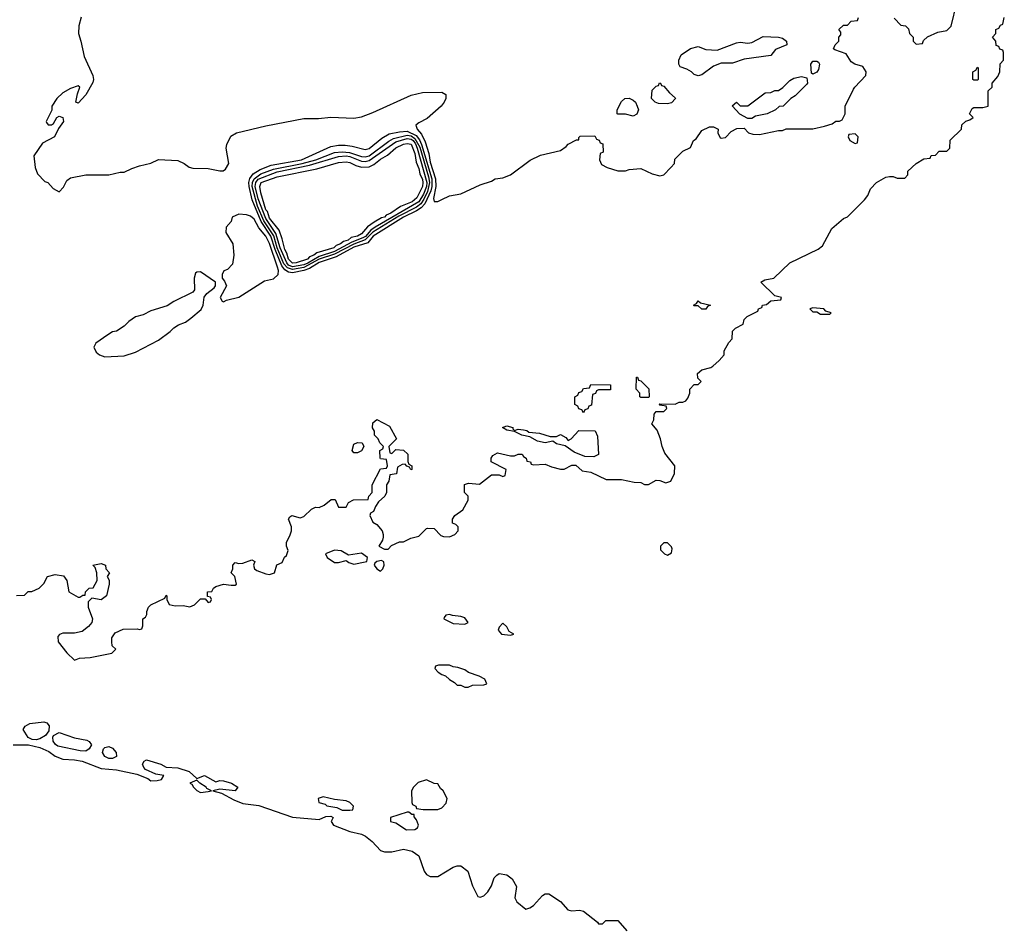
# Model space of a CAD drawing. Header units: inches. Extents: x 2789275 to 2951659, y 860290 to 1033804.
# Tile 54 of 256: x 2812864 to 2818010, y 1012186 to 1016942. Entities that reach past the tile are written whole.
import ezdxf

# ---------------------------------------------------------------- set-up
doc = ezdxf.new("R2010")
doc.units = ezdxf.units.IN
doc.header["$MEASUREMENT"] = 0
doc.layers.add('C8011', color=7, linetype='Continuous')

msp = doc.modelspace()

# ---------------------------------------------------------------- linework, layer by layer
at = {"layer": 'C8011', "color": 2}
for points, elevation in [([(2817434, 1016950), (2817470, 1016914), (2817494, 1016910), (2817510, 1016894), (2817514, 1016870), (2817534, 1016850), (2817534, 1016830), (2817550, 1016814), (2817582, 1016818), (2817587.3, 1016832.7), (2817608.4, 1016851.6), (2817663.1, 1016876.9), (2817710, 1016886), (2817732.1, 1016907.9), (2817762, 1017030)], 18), ([(2812848.4, 1013931.6), (2812890, 1013934), (2812908.4, 1013951.6), (2812927.3, 1013952.7), (2812966, 1013970), (2812990, 1013994), (2813009.1, 1014030.9), (2813050, 1014042), (2813093.7, 1014033.7), (2813111.3, 1014010), (2813122, 1013950), (2813170, 1013922), (2813178, 1013922), (2813194, 1013934), (2813206, 1013934), (2813208, 1013950), (2813228, 1013970), (2813248, 1013972), (2813268.7, 1014010), (2813268, 1014050), (2813258, 1014078), (2813246, 1014090), (2813290, 1014098), (2813312, 1014090), (2813314, 1014070), (2813334, 1014050), (2813322, 1014030), (2813331.3, 1014011.3), (2813331.1, 1013991.1), (2813318, 1013930), (2813290, 1013909), (2813242, 1013918), (2813222, 1013898), (2813222, 1013870), (2813244.7, 1013810), (2813242, 1013790), (2813224.7, 1013770), (2813190, 1013744), (2813150, 1013734), (2813090, 1013735.3), (2813071.6, 1013728.4), (2813063.6, 1013716.4), (2813066, 1013690), (2813110, 1013631.3), (2813150, 1013594), (2813176.4, 1013603.6), (2813232.9, 1013607.1), (2813346, 1013630), (2813366, 1013650), (2813348.4, 1013668.4), (2813346, 1013690), (2813346, 1013710), (2813363.1, 1013736.9), (2813404.7, 1013755.3), (2813478, 1013758), (2813490, 1013754), (2813502, 1013758), (2813507.3, 1013772.7), (2813508.7, 1013810), (2813522, 1013818), (2813528, 1013832), (2813528, 1013848), (2813538, 1013870), (2813550, 1013882), (2813622, 1013918), (2813630, 1013934), (2813634, 1013930), (2813634, 1013910), (2813644.7, 1013884.7), (2813676.9, 1013876.9), (2813718.8, 1013878.8), (2813752.7, 1013872.7), (2813778, 1013882), (2813810, 1013914), (2813834, 1013914), (2813850, 1013894), (2813862, 1013898), (2813866, 1013910), (2813862, 1013922), (2813846, 1013926), (2813846, 1013950), (2813868, 1013952), (2813878, 1013970), (2813890, 1013978), (2813928.9, 1013991.1), (2813970, 1013984.7), (2813990, 1013984.7), (2813998, 1013990), (2813989, 1014030), (2813968.7, 1014050), (2813979, 1014070), (2813979, 1014090), (2813990, 1014104.7), (2814010, 1014098), (2814030, 1014101), (2814078, 1014118), (2814094, 1014110), (2814086, 1014090), (2814091, 1014070), (2814102.8, 1014062.8), (2814150, 1014044.9), (2814170, 1014042), (2814195.3, 1014050), (2814208.7, 1014091.3), (2814235.3, 1014104.7), (2814248.7, 1014131.3), (2814259, 1014141), (2814267.3, 1014167.3), (2814258, 1014190), (2814258, 1014210), (2814276.5, 1014243.5), (2814285.2, 1014270), (2814284, 1014290), (2814268.7, 1014330), (2814276.4, 1014343.6), (2814286, 1014350), (2814330, 1014338), (2814350, 1014344.7), (2814390, 1014382), (2814410, 1014394), (2814430, 1014392), (2814456.4, 1014403.6), (2814492.7, 1014432.7), (2814512.7, 1014432.7), (2814530, 1014394), (2814570, 1014394), (2814583.1, 1014416.9), (2814608.4, 1014431.6), (2814686, 1014434), (2814688.4, 1014451.6), (2814706, 1014470), (2814706, 1014510), (2814750, 1014594), (2814782, 1014598), (2814786, 1014610), (2814782, 1014642), (2814750, 1014646), (2814748, 1014650), (2814746, 1014690), (2814762, 1014698), (2814766, 1014710), (2814746, 1014730), (2814738, 1014750), (2814718, 1014770), (2814718, 1014790), (2814708.7, 1014808.7), (2814710, 1014834), (2814730, 1014852), (2814796.9, 1014816.9), (2814834, 1014750), (2814794, 1014710), (2814798, 1014678), (2814810, 1014674), (2814830, 1014694), (2814870, 1014692), (2814892, 1014670), (2814892.7, 1014632.7), (2814898, 1014618), (2814914, 1014610), (2814914, 1014590), (2814908, 1014588), (2814902, 1014602), (2814887.3, 1014607.3), (2814878, 1014618), (2814863.6, 1014616.4), (2814838, 1014602), (2814832.7, 1014567.3), (2814798, 1014562), (2814794, 1014530), (2814782, 1014510), (2814782, 1014470), (2814772, 1014450), (2814739.6, 1014420.4), (2814723.6, 1014396.4), (2814714, 1014370), (2814698, 1014362), (2814694, 1014350), (2814710, 1014314), (2814730, 1014302), (2814758, 1014270), (2814764.7, 1014250), (2814763.6, 1014236.4), (2814759.6, 1014220.4), (2814742, 1014190), (2814770, 1014174), (2814790, 1014174), (2814807.3, 1014192.7), (2814848.4, 1014211.6), (2814870, 1014212), (2814908.9, 1014231.1), (2814950, 1014242), (2814990, 1014282), (2814996.4, 1014283.6), (2815030, 1014282), (2815065.4, 1014245.4), (2815079.6, 1014239.6), (2815110, 1014238), (2815138, 1014250), (2815155.3, 1014270), (2815155.3, 1014290), (2815143.1, 1014303.1), (2815126, 1014310), (2815126, 1014330), (2815138, 1014350), (2815180.4, 1014379.6), (2815208, 1014430), (2815208, 1014450), (2815188.7, 1014470), (2815188.7, 1014511.3), (2815210, 1014518), (2815267.3, 1014512.7), (2815330, 1014562), (2815370, 1014562), (2815390, 1014554), (2815402, 1014558), (2815406, 1014590), (2815328, 1014630), (2815328, 1014650), (2815336.4, 1014663.6), (2815362, 1014678), (2815430, 1014662), (2815450, 1014662), (2815470, 1014671), (2815490, 1014670.8), (2815498, 1014658), (2815512, 1014650), (2815514, 1014634), (2815534, 1014630), (2815538, 1014618), (2815550, 1014614), (2815610, 1014618), (2815643.6, 1014603.6), (2815690, 1014591.3), (2815710, 1014591.3), (2815750, 1014612), (2815770, 1014612), (2815803.6, 1014583.6), (2815850, 1014576), (2815930, 1014538), (2816010, 1014538), (2816076.4, 1014523.6), (2816110, 1014522), (2816130, 1014512), (2816150, 1014512), (2816190, 1014534), (2816210, 1014532), (2816241, 1014521), (2816268, 1014530), (2816286, 1014570), (2816289, 1014610), (2816235.5, 1014675.5), (2816221.2, 1014710), (2816213.2, 1014750), (2816196.5, 1014796.5), (2816168.4, 1014828.4), (2816178, 1014850), (2816180.4, 1014879.6), (2816190, 1014894), (2816230, 1014894), (2816246, 1014910), (2816242, 1014922), (2816210, 1014926), (2816206, 1014930), (2816210, 1014934), (2816290, 1014932), (2816310, 1014942), (2816330, 1014942), (2816346, 1014950), (2816356.4, 1014963.6), (2816366, 1014990), (2816366, 1015010), (2816390, 1015034), (2816410, 1015034), (2816426, 1015050), (2816408, 1015068), (2816407.3, 1015092.7), (2816430, 1015112), (2816476.4, 1015123.6), (2816486, 1015130), (2816520.4, 1015159.6), (2816546, 1015190), (2816546, 1015210), (2816570, 1015254), (2816587.3, 1015272.7), (2816590, 1015314), (2816606, 1015330), (2816646, 1015350), (2816650, 1015374), (2816666, 1015390), (2816722, 1015418), (2816726, 1015430), (2816742, 1015438), (2816746, 1015450), (2816767.3, 1015452.7), (2816790, 1015472), (2816842, 1015478), (2816846, 1015490), (2816810, 1015498), (2816738, 1015570), (2816759, 1015581), (2816806, 1015590), (2816888.4, 1015671.6), (2817038, 1015742), (2817060.4, 1015759.6), (2817108, 1015850), (2817170, 1015902), (2817190, 1015912), (2817280.2, 1015999.8), (2817296.5, 1016023.5), (2817310, 1016058), (2817342, 1016090), (2817390, 1016118), (2817410, 1016122), (2817430, 1016122), (2817450, 1016114), (2817490, 1016114), (2817506, 1016130), (2817506, 1016150), (2817549.1, 1016190.9), (2817590, 1016214), (2817622, 1016218), (2817627.3, 1016232.7), (2817650, 1016234), (2817670, 1016254), (2817710, 1016254), (2817726, 1016270), (2817727.3, 1016312.7), (2817786, 1016370), (2817787.3, 1016392.7), (2817808.4, 1016411.6), (2817830, 1016418), (2817848, 1016430), (2817828, 1016450), (2817842, 1016478), (2817850, 1016482), (2817898, 1016482), (2817926, 1016490), (2817926, 1016570), (2817946, 1016590), (2817946, 1016610), (2817975.3, 1016644.7), (2817986, 1016670), (2817988.4, 1016711.6), (2818006, 1016730), (2818006, 1016770), (2818002, 1016782), (2817987.3, 1016787.3), (2817982, 1016802), (2817967.3, 1016807.3), (2817966, 1016830), (2817948, 1016850), (2817966, 1016870), (2817966, 1016890), (2817982, 1016898), (2817990, 1016914), (2818002, 1016918), (2818010, 1016954)], 14), ([(2813184.9, 1016955.1), (2813173.4, 1016910), (2813170.8, 1016870), (2813184, 1016830), (2813200.7, 1016750), (2813246, 1016650), (2813250.4, 1016630), (2813246.2, 1016613.8), (2813210, 1016549.2), (2813170, 1016506), (2813158, 1016510), (2813165.6, 1016554.4), (2813178, 1016590), (2813170, 1016595.3), (2813130, 1016582), (2813090, 1016559), (2813058, 1016530), (2813032, 1016490), (2813031.6, 1016468.4), (2813002, 1016410), (2813003.6, 1016403.6), (2813012.7, 1016392.7), (2813030, 1016392), (2813040.4, 1016399.6), (2813058, 1016430), (2813070, 1016438), (2813090.6, 1016430.6), (2813093.4, 1016410), (2813067.1, 1016372.9), (2813046.8, 1016330), (2812984.1, 1016295.9), (2812938.8, 1016230), (2812944.7, 1016170), (2812956.9, 1016136.9), (2812996, 1016096), (2813012, 1016090), (2813039.6, 1016059.6), (2813070, 1016042), (2813093.6, 1016066.4), (2813110, 1016102), (2813130, 1016116), (2813210, 1016131), (2813330, 1016131.3), (2813390, 1016144.7), (2813410, 1016144.7), (2813450, 1016164.7), (2813490, 1016178), (2813550, 1016191.3), (2813590, 1016211.3), (2813690, 1016206), (2813724.7, 1016190), (2813750, 1016170.8), (2813770, 1016166), (2813850, 1016164.7), (2813910, 1016151.3), (2813928.4, 1016151.6), (2813940.4, 1016159.6), (2813958, 1016190), (2813944, 1016270), (2813946, 1016290), (2813967.3, 1016332.7), (2813998, 1016350), (2814150, 1016386.8), (2814350, 1016424.9), (2814425.2, 1016425.2), (2814490, 1016432.7), (2814610, 1016427.7), (2814650, 1016433.4), (2814710, 1016456.3), (2814910, 1016548), (2814970, 1016560.5), (2815070, 1016562.8), (2815091, 1016550), (2815090.8, 1016530), (2815082.8, 1016510), (2815066.8, 1016490), (2814994.4, 1016425.6), (2814950, 1016402.7), (2814934.8, 1016390), (2814941.6, 1016370), (2814963.6, 1016343.6), (2814983.5, 1016303.5), (2815003, 1016243), (2815010, 1016197.3), (2815038, 1016110), (2815038.8, 1016070), (2815027.1, 1016007.1), (2815030, 1015992), (2815050, 1015991), (2815070, 1016001), (2815110, 1016021), (2815170, 1016031), (2815270, 1016078), (2815330, 1016098), (2815349.3, 1016110.7), (2815390, 1016114.8), (2815430, 1016130.8), (2815532.5, 1016207.5), (2815586.8, 1016233.2), (2815690, 1016258), (2815720.4, 1016279.6), (2815730, 1016292), (2815774, 1016314), (2815786, 1016314), (2815786, 1016326), (2815792.7, 1016332.7), (2815870, 1016334), (2815878, 1016318), (2815892.7, 1016312.7), (2815898, 1016298), (2815912.7, 1016292.7), (2815914, 1016250), (2815898, 1016242), (2815894, 1016210), (2815905.4, 1016185.4), (2815934, 1016170), (2815990, 1016151.3), (2816030, 1016151.3), (2816050, 1016158), (2816110, 1016164.7), (2816170, 1016136), (2816210, 1016126), (2816230, 1016131.3), (2816268, 1016170), (2816286, 1016190), (2816287.3, 1016212.7), (2816330, 1016254), (2816370, 1016274), (2816386, 1016310), (2816400.4, 1016319.6), (2816430, 1016362), (2816470, 1016382), (2816490, 1016382), (2816514, 1016370), (2816512, 1016350), (2816524.7, 1016324.7), (2816530, 1016322), (2816553.6, 1016326.4), (2816583.1, 1016356.9), (2816612.7, 1016372.7), (2816650, 1016374), (2816674, 1016350), (2816696.4, 1016343.6), (2816730, 1016342), (2816830, 1016362), (2816850, 1016362), (2816870, 1016372), (2817010, 1016371.3), (2817070, 1016384.7), (2817110, 1016398), (2817130, 1016411.3), (2817148, 1016412), (2817162, 1016418), (2817178, 1016450), (2817178, 1016490), (2817222, 1016578), (2817228, 1016590), (2817286, 1016650), (2817288, 1016670), (2817270, 1016698), (2817229.3, 1016709.3), (2817210, 1016722), (2817183.1, 1016763.1), (2817124, 1016784), (2817118, 1016790), (2817126, 1016810), (2817146, 1016830), (2817146, 1016850), (2817156.4, 1016863.6), (2817156.4, 1016876.4), (2817146, 1016890), (2817170, 1016914), (2817190, 1016914), (2817210, 1016934), (2817242, 1016938), (2817247.3, 1016952.7)], 18), ([(2812830, 1013151), (2812911, 1013151), (2812970, 1013137.3), (2813015.9, 1013115.9), (2813050, 1013091), (2813090, 1013076), (2813150, 1013073), (2813190, 1013065.5), (2813290, 1013026.8), (2813370, 1013019.3), (2813477, 1012997), (2813534.4, 1012974.4), (2813550, 1012962), (2813583.6, 1012963.6), (2813606, 1012970), (2813618, 1012990), (2813576.5, 1012996.5), (2813522, 1013022), (2813512.5, 1013032.5), (2813506.6, 1013050), (2813515.1, 1013064.9), (2813527.9, 1013072.1), (2813602, 1013050), (2813630, 1013034), (2813690, 1013030.4), (2813750.4, 1013010.4), (2813790, 1012974), (2813830, 1012990.4), (2813890, 1012958), (2813910, 1012964.7), (2813930, 1012962.8), (2813972, 1012950), (2814004.7, 1012930), (2813990, 1012909.4), (2813910, 1012919), (2813874, 1012910), (2813918.8, 1012898.8), (2813983.4, 1012863.4), (2814030, 1012844), (2814113.4, 1012833.4), (2814290, 1012773), (2814430, 1012760.7), (2814463.6, 1012776.4), (2814490, 1012777.1), (2814502.8, 1012770), (2814492, 1012750), (2814504.7, 1012730), (2814590, 1012697.3), (2814650, 1012684), (2814672.4, 1012672.4), (2814705.8, 1012645.8), (2814750, 1012598), (2814770, 1012591.3), (2814810, 1012591.3), (2814870, 1012606), (2814915.2, 1012595.2), (2814950.5, 1012570.5), (2814978, 1012490), (2814990, 1012472), (2815010, 1012462), (2815050, 1012462), (2815130, 1012511), (2815150, 1012518.8), (2815170, 1012518.8), (2815206, 1012490), (2815230, 1012414), (2815258, 1012358), (2815270, 1012354), (2815290, 1012362), (2815310, 1012382), (2815330, 1012414), (2815344.7, 1012455.3), (2815358, 1012470), (2815370, 1012478), (2815410, 1012470.7), (2815438, 1012450), (2815461, 1012410), (2815452, 1012350), (2815462, 1012330), (2815510, 1012292), (2815530, 1012298), (2815550, 1012311.3), (2815596.5, 1012363.5), (2815610, 1012370.8), (2815630, 1012370.8), (2815690, 1012331.3), (2815728.3, 1012288.3), (2815750, 1012282.8), (2815790, 1012286), (2815810, 1012281), (2815883.6, 1012223.6), (2815890, 1012214), (2815910, 1012214), (2815928, 1012232), (2815990, 1012232), (2816038, 1012178)], 10)]:
    msp.add_lwpolyline(points, dxfattribs=dict(at, elevation=elevation))
for points, elevation in [([(2816590, 1016714), (2816530, 1016715.3), (2816490, 1016699), (2816430, 1016654), (2816410, 1016648.7), (2816390, 1016655.3), (2816375.3, 1016670), (2816350, 1016684), (2816315.3, 1016695.3), (2816308.7, 1016708.7), (2816308.9, 1016731.1), (2816321.2, 1016758.8), (2816369.3, 1016790.7), (2816410, 1016802), (2816450, 1016786), (2816510, 1016782), (2816610, 1016820.7), (2816630, 1016824), (2816670, 1016818.8), (2816690, 1016822.8), (2816750, 1016854.8), (2816830.7, 1016850.7), (2816850, 1016844.7), (2816872, 1016830), (2816874, 1016810), (2816814.4, 1016785.6), (2816790, 1016755.3), (2816650, 1016735.3)], 18), ([(2817010, 1016658), (2817003.1, 1016663.1), (2816999, 1016710), (2817010, 1016724.7), (2817030, 1016724.7), (2817039.8, 1016719.8), (2817044.7, 1016710), (2817038.8, 1016681.2), (2817030, 1016668)], 18), ([(2817850, 1016626), (2817846, 1016630), (2817846, 1016670), (2817862, 1016678), (2817870, 1016694), (2817874, 1016690), (2817874, 1016630), (2817870, 1016626)], 14), ([(2816670, 1016426), (2816628.4, 1016448.4), (2816588.4, 1016491.6), (2816610, 1016511.3), (2816630, 1016492), (2816670, 1016491.3), (2816760.4, 1016559.6), (2816790, 1016562), (2816810, 1016572), (2816830, 1016572), (2816853.2, 1016586.8), (2816890, 1016624.7), (2816910, 1016636), (2816950, 1016644.7), (2816978, 1016638), (2816982, 1016610), (2816976.9, 1016603.1), (2816916.9, 1016543.1), (2816894, 1016530), (2816854, 1016490), (2816832.7, 1016487.3), (2816814, 1016470), (2816770.7, 1016449.3), (2816710, 1016438), (2816690, 1016426)], 18), ([(2816250, 1016502), (2816203.1, 1016503.1), (2816186, 1016510), (2816166, 1016530), (2816170, 1016574), (2816190, 1016594), (2816202, 1016598), (2816208.4, 1016611.6), (2816214, 1016610), (2816218, 1016598), (2816230, 1016594), (2816259.6, 1016559.6), (2816290, 1016534), (2816291.3, 1016530), (2816270, 1016508)], 18), ([(2816070, 1016438), (2816030, 1016448), (2815990, 1016448), (2815986, 1016450), (2815986, 1016470), (2816010, 1016514), (2816026, 1016530), (2816050, 1016531.3), (2816070, 1016522), (2816082, 1016510), (2816092, 1016490), (2816098, 1016470), (2816090, 1016448)], 18), ([(2814290, 1015619.2), (2814270, 1015622.1), (2814250, 1015634.9), (2814235.1, 1015655.1), (2814199.9, 1015739.9), (2814177, 1015810), (2814126.1, 1015886.1), (2814080.1, 1016000.1), (2814062.9, 1016070), (2814061.9, 1016090), (2814067.6, 1016112.4), (2814083.9, 1016136.1), (2814120.9, 1016159.1), (2814178.4, 1016181.6), (2814337.6, 1016210), (2814490, 1016279.5), (2814530, 1016286.5), (2814565.4, 1016285.4), (2814601.3, 1016281.3), (2814670, 1016262.6), (2814690, 1016268.9), (2814757.6, 1016322.4), (2814795.6, 1016344.4), (2814850, 1016356.5), (2814890, 1016358.8), (2814936.9, 1016336.9), (2814954.2, 1016314.2), (2814964.9, 1016290), (2815018.2, 1016110), (2815018.4, 1016070), (2815012.6, 1016047.4), (2814981, 1015979), (2814961.8, 1015958.2), (2814938.2, 1015941.8), (2814870.2, 1015910), (2814712.3, 1015810), (2814683.9, 1015776.1), (2814610, 1015752.8), (2814518.5, 1015701.5), (2814430, 1015673.1), (2814379.4, 1015640.6), (2814350, 1015629.9)], 14), ([(2814290, 1015635.7), (2814264.5, 1015644.5), (2814245.6, 1015665.6), (2814210.7, 1015750), (2814192.4, 1015812.4), (2814140.7, 1015890), (2814107.7, 1015967.7), (2814079.9, 1016070), (2814080.5, 1016090), (2814089.6, 1016110.4), (2814124.6, 1016135.4), (2814190, 1016161), (2814340.5, 1016190), (2814411.3, 1016210), (2814510, 1016247.6), (2814550, 1016251.5), (2814587.8, 1016247.8), (2814650, 1016227.1), (2814670, 1016225.3), (2814690, 1016230.2), (2814792.8, 1016307.2), (2814818.4, 1016321.6), (2814890, 1016338.3), (2814910, 1016335), (2814930, 1016321.6), (2814955.4, 1016275.4), (2815000.7, 1016120.7), (2815005.7, 1016090), (2814996.2, 1016043.8), (2814977.1, 1016003), (2814960, 1015980), (2814938.1, 1015961.9), (2814845.8, 1015914.2), (2814709.8, 1015830.2), (2814670, 1015791.6), (2814610, 1015769.1), (2814510, 1015715.5), (2814430, 1015689.1), (2814350, 1015645.6)], 10), ([(2817230, 1016346), (2817198, 1016342), (2817194, 1016330), (2817202, 1016310), (2817230, 1016294), (2817242, 1016298), (2817246, 1016330)], 18), ([(2814290, 1015650.4), (2814270, 1015659.2), (2814259.9, 1015670), (2814225.5, 1015750), (2814203.4, 1015823.4), (2814150, 1015902.9), (2814110, 1016006.2), (2814095.7, 1016070), (2814098, 1016090), (2814110, 1016107.4), (2814210, 1016147.3), (2814378.8, 1016181.2), (2814530, 1016226.9), (2814570, 1016229.5), (2814590, 1016226.1), (2814650, 1016202.6), (2814670, 1016201), (2814690, 1016205.6), (2814830, 1016303.5), (2814890, 1016320.3), (2814910, 1016317.4), (2814919.8, 1016310), (2814933.4, 1016293.4), (2814941.9, 1016270), (2814992.1, 1016090), (2814990.3, 1016069.7), (2814975.1, 1016030), (2814950.5, 1015989.5), (2814722.9, 1015857.1), (2814699, 1015841), (2814670.8, 1015809.2), (2814658.1, 1015801.9), (2814600.4, 1015779.6), (2814509.2, 1015730), (2814430, 1015704.3), (2814370, 1015668.8), (2814350, 1015660.7)], 6), ([(2814290, 1015669.4), (2814269.4, 1015690), (2814261.1, 1015721.1), (2814250, 1015739.6), (2814236.8, 1015796.8), (2814221, 1015841), (2814170, 1015904), (2814158.7, 1015938.7), (2814150, 1015948.3), (2814123.8, 1016036.2), (2814118.7, 1016070), (2814126.4, 1016090), (2814210, 1016119.6), (2814417.2, 1016162.8), (2814530, 1016194.7), (2814570, 1016199), (2814590, 1016196.1), (2814620.2, 1016180.2), (2814650, 1016171.1), (2814690, 1016173.4), (2814715.3, 1016184.7), (2814750, 1016212.6), (2814786.5, 1016233.5), (2814830, 1016271.3), (2814870, 1016290.9), (2814890, 1016294.5), (2814910, 1016291.7), (2814930, 1016242.8), (2814936.6, 1016196.6), (2814950, 1016164), (2814955.5, 1016135.5), (2814970, 1016106), (2814971.7, 1016090), (2814970, 1016069.6), (2814939, 1016010), (2814914.9, 1015990), (2814855.1, 1015964.9), (2814803.8, 1015930), (2814780.3, 1015919.7), (2814771.5, 1015910), (2814754.8, 1015905.2), (2814717.1, 1015882.9), (2814681.4, 1015858.6), (2814650, 1015821.7), (2814630.4, 1015810), (2814597.4, 1015802.6), (2814580.5, 1015790), (2814557.1, 1015782.9), (2814541.6, 1015770), (2814518, 1015762), (2814505.5, 1015750), (2814417.2, 1015722.8), (2814401.6, 1015710), (2814378.2, 1015701.8), (2814368, 1015690), (2814310, 1015671.5)], 2), ([(2814010, 1015926), (2813974, 1015910), (2813970, 1015886), (2813943.6, 1015856.4), (2813942, 1015830), (2813978.8, 1015770), (2813982.8, 1015710), (2813976.3, 1015663.7), (2813950, 1015635.3), (2813931.6, 1015628.4), (2813922, 1015610), (2813922, 1015590), (2813935.3, 1015575.3), (2813944.7, 1015550), (2813911.3, 1015490), (2813922, 1015470), (2813930, 1015466.8), (2813945.2, 1015474.8), (2814010, 1015491.3), (2814144.1, 1015575.9), (2814190, 1015587.7), (2814215.1, 1015610), (2814216.3, 1015630), (2814211.1, 1015648.9), (2814170, 1015771.8), (2814150, 1015809.5), (2814113.8, 1015853.8), (2814090, 1015899.3), (2814070, 1015915.3), (2814050, 1015922)], 18), ([(2813810, 1015624), (2813790, 1015622), (2813783.5, 1015616.5), (2813776, 1015590), (2813778, 1015530), (2813770, 1015518), (2813670.6, 1015469.4), (2813634.4, 1015445.6), (2813550, 1015419), (2813510, 1015399), (2813470, 1015388.7), (2813435.3, 1015364.7), (2813410, 1015339), (2813370, 1015314), (2813350, 1015309.2), (2813325.2, 1015294.8), (2813262, 1015250), (2813251.3, 1015230), (2813263.5, 1015203.5), (2813282, 1015190), (2813310, 1015178.8), (2813410, 1015184), (2813470, 1015202.8), (2813590, 1015266.8), (2813650, 1015311), (2813670, 1015331.3), (2813693.6, 1015346.4), (2813730, 1015361), (2813758.9, 1015381.1), (2813812.5, 1015427.5), (2813824, 1015450), (2813829, 1015491), (2813842, 1015510), (2813880.4, 1015539.6), (2813888, 1015550), (2813888, 1015570)], 18), ([(2816450, 1015428), (2816428.4, 1015428.4), (2816410, 1015446), (2816390, 1015446), (2816386, 1015450), (2816402, 1015458), (2816410, 1015471.3), (2816422, 1015462), (2816474, 1015450), (2816458, 1015442)], 14), ([(2817010, 1015435.3), (2816994, 1015430), (2817010, 1015414), (2817030, 1015414), (2817050, 1015402), (2817090, 1015402), (2817098, 1015402), (2817106, 1015410), (2817078, 1015418), (2817066, 1015430)], 14), ([(2816110, 1014966), (2816106, 1014970), (2816106, 1014990), (2816086, 1015010), (2816087.3, 1015072.7), (2816092.7, 1015072.7), (2816098, 1015058), (2816110, 1015054), (2816151.6, 1015011.6), (2816154, 1014970), (2816150, 1014966)], 14), ([(2815810, 1014886), (2815802, 1014902), (2815787.3, 1014907.3), (2815782, 1014922), (2815766, 1014930), (2815766, 1014970), (2815782, 1014978), (2815787.3, 1014992.7), (2815802, 1014998), (2815810, 1015014), (2815842, 1015018), (2815850, 1015034), (2815952.7, 1015032.7), (2815952.7, 1015007.3), (2815890, 1015006), (2815878, 1015002), (2815872.7, 1014987.3), (2815858, 1014982), (2815852.7, 1014927.3), (2815838, 1014922), (2815832.7, 1014907.3), (2815818, 1014902)], 14), ([(2815450, 1014794), (2815470, 1014801), (2815498, 1014798), (2815514.4, 1014794.4), (2815525.4, 1014785.4), (2815581, 1014781), (2815636.4, 1014763.6), (2815670, 1014762), (2815690, 1014774), (2815718, 1014758), (2815730, 1014742), (2815746, 1014750), (2815786, 1014794), (2815871.6, 1014791.6), (2815884.7, 1014764.7), (2815890, 1014668.7), (2815864, 1014656), (2815818, 1014658), (2815761.5, 1014681.5), (2815714.6, 1014714.6), (2815670, 1014724), (2815650, 1014738), (2815610, 1014729.3), (2815570, 1014739), (2815530, 1014761.2), (2815488, 1014770), (2815450, 1014789), (2815410, 1014795.3), (2815388, 1014810), (2815410, 1014818.8), (2815442, 1014810), (2815442, 1014802)], 14), ([(2814610, 1014678), (2814602, 1014690), (2814610, 1014722), (2814630, 1014732), (2814654, 1014730), (2814662, 1014710), (2814650, 1014688), (2814630, 1014678)], 14), ([(2814510, 1014169), (2814462, 1014150), (2814472, 1014130), (2814510, 1014104.7), (2814530, 1014104.7), (2814570, 1014114), (2814583.6, 1014103.6), (2814610, 1014096), (2814670, 1014106.8), (2814678, 1014110), (2814682, 1014130), (2814650, 1014153.2), (2814582, 1014142), (2814544.7, 1014164.7)], 14), ([(2816250, 1014206), (2816230, 1014206), (2816214, 1014190), (2816214, 1014170), (2816234, 1014150), (2816250, 1014142), (2816270, 1014154), (2816274.6, 1014174.6), (2816270, 1014186)], 14), ([(2814755.3, 1014115.3), (2814730, 1014108.7), (2814719.6, 1014100.4), (2814716, 1014090), (2814730, 1014071.3), (2814750, 1014058), (2814762, 1014070), (2814768.7, 1014090), (2814768, 1014108)], 14), ([(2815110, 1013832.7), (2815091.1, 1013828.9), (2815082.8, 1013817.2), (2815081, 1013810), (2815130, 1013784.9), (2815190, 1013781), (2815208, 1013790), (2815190, 1013815.3), (2815170, 1013822), (2815126, 1013826)], 14), ([(2815390, 1013786), (2815370, 1013766), (2815364.7, 1013750), (2815382, 1013730), (2815430, 1013724.7), (2815446, 1013730), (2815423.1, 1013743.1), (2815410, 1013768)], 14), ([(2815110, 1013568), (2815052.7, 1013567.3), (2815038, 1013562), (2815034, 1013550), (2815052, 1013530), (2815070, 1013518), (2815090, 1013512), (2815110, 1013492), (2815136.9, 1013476.9), (2815150, 1013462), (2815170, 1013462), (2815190, 1013452), (2815207.3, 1013452.7), (2815230, 1013462), (2815290, 1013464.7), (2815306, 1013470), (2815294.6, 1013494.6), (2815266, 1013510), (2815209, 1013529), (2815190, 1013542), (2815154.6, 1013554.6), (2815130, 1013558)], 14), ([(2812950, 1013176), (2812930, 1013179.3), (2812909.4, 1013189.4), (2812882.7, 1013230), (2812892.3, 1013247.7), (2812917.2, 1013262.8), (2812990, 1013270.8), (2813006, 1013266), (2813018, 1013250), (2813016, 1013224), (2812999.9, 1013200.1), (2812970, 1013182.7)], 10), ([(2813210, 1013118.4), (2813180.1, 1013120.1), (2813063.3, 1013143.3), (2813051.7, 1013151.7), (2813039.3, 1013170), (2813037.2, 1013190), (2813040.9, 1013199.1), (2813070, 1013216), (2813150, 1013187.3), (2813215.5, 1013175.5), (2813227.9, 1013167.9), (2813238.8, 1013150), (2813227.3, 1013130)], 10), ([(2813330, 1013079.5), (2813310, 1013089.3), (2813297, 1013110), (2813302.7, 1013130), (2813310, 1013137.3), (2813330, 1013142), (2813350, 1013134), (2813368, 1013110), (2813370, 1013089.2), (2813350, 1013079.5)], 10), ([(2813790, 1012966), (2813754, 1012950), (2813764.7, 1012944.7), (2813772, 1012930), (2813790, 1012912), (2813810, 1012902), (2813850, 1012906), (2813866, 1012910), (2813842, 1012922), (2813838, 1012930), (2813806, 1012950)], 10), ([(2814990, 1012968), (2814946.4, 1012953.6), (2814922, 1012930), (2814912, 1012910), (2814914, 1012850), (2814918, 1012838), (2814934, 1012830), (2814938, 1012818), (2814972.7, 1012812.7), (2815050, 1012812), (2815070, 1012822), (2815093.6, 1012846.4), (2815098, 1012870), (2815078, 1012910), (2815063.1, 1012923.1), (2815050, 1012946), (2815030, 1012948)], 14), ([(2814450, 1012879), (2814424.7, 1012870), (2814426.8, 1012850), (2814459.9, 1012839.9), (2814470, 1012831), (2814522.3, 1012822.3), (2814550, 1012809.1), (2814590, 1012808.7), (2814606, 1012810), (2814608, 1012830), (2814588.9, 1012848.9), (2814570, 1012858), (2814510, 1012864)], 14), ([(2814898, 1012798), (2814890, 1012798), (2814802, 1012770), (2814802, 1012750), (2814830, 1012742), (2814886.5, 1012706.5), (2814930, 1012708.8), (2814944, 1012716), (2814949, 1012730), (2814938, 1012758), (2814926, 1012774), (2814926, 1012786), (2814914, 1012786)], 14)]:
    msp.add_lwpolyline(points, close=True, dxfattribs=dict(at, elevation=elevation))

doc.saveas('drawing.dxf')
